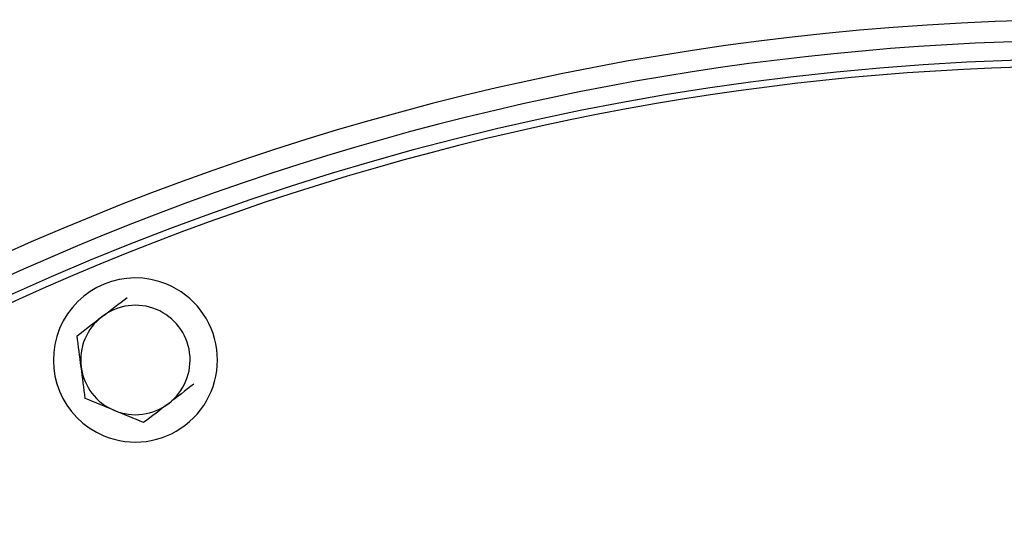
# Model space of a CAD drawing. Header units: inches. Extents: x 0 to 29700, y -16 to 21000.
# Tile 226 of 256: x 14622 to 14892, y 9170 to 9313. Entities that reach past the tile are written whole.
import ezdxf

# ---------------------------------------------------------------- set-up
doc = ezdxf.new("R2010")
doc.units = ezdxf.units.IN
doc.layers.add('254', color=7, linetype='Continuous', true_color=0xffffff)

msp = doc.modelspace()

# ---------------------------------------------------------------- linework, layer by layer
at = {"layer": '254', "color": 2, "linetype": 'Continuous', "lineweight": 25}
for centre, radius, start, end in [((14917.61759481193, 8581.74918494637), 730.77350269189, 90, 270), ((14917.61759481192, 8581.749184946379), 725, 33.10453125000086, 270), ((14917.61759481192, 8581.749184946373), 720, 90, 270.0000000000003), ((14917.61759481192, 8581.749184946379), 718, 32.66437499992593, 270), ((14653.56602647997, 9219.226062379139), 22.5000000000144, 67.44828084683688, 247.4482808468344), ((14653.56602648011, 9219.226062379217), 22.4999999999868, 247.4482808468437, 67.4482808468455), ((14653.56602648, 9219.226062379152), 15.0000000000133, 67.44828084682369, 127.4482808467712), ((14653.56602648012, 9219.226062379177), 14.999999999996, 7.44828084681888, 67.44828084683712), ((14653.56602648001, 9219.226062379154), 15.0000000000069, 127.4482808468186, 187.4482808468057), ((14653.56602648, 9219.226062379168), 15.00000000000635, 307.4482808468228, 7.448280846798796), ((14653.56602648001, 9219.226062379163), 14.9999999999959, 187.4482808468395, 247.4482808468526), ((14653.56602648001, 9219.226062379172), 15.0000000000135, 247.4482808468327, 307.4482808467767)]:
    msp.add_arc(centre, radius, start, end, dxfattribs=at)
for points in [[(14644.44535080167, 9231.13460028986), (14646.77931779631, 9232.922171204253), (14649.0769159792, 9234.681887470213), (14651.32074837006, 9236.400424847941)], [(14637.56995323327, 9225.868775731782), (14639.81940339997, 9227.591615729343), (14642.10262343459, 9229.340319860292), (14644.44535080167, 9231.13460028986)], [(14638.69259228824, 9217.281594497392), (14638.31149396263, 9220.196654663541), (14637.9363340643, 9223.066291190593), (14637.56995323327, 9225.868775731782)], [(14639.81523134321, 9208.694413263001), (14639.44793322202, 9211.503914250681), (14639.07512103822, 9214.355592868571), (14638.69259228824, 9217.281594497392)], [(14669.56209972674, 9212.583349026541), (14667.31264956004, 9210.860509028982), (14665.02942952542, 9209.111804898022), (14662.68670215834, 9207.317524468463)], [(14647.81326796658, 9205.373056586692), (14645.10365135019, 9206.498283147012), (14642.4028122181, 9207.61986466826), (14639.81523134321, 9208.694413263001)], [(14655.81130458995, 9202.051699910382), (14653.20563571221, 9203.133759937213), (14650.52068088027, 9204.24874516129), (14647.81326796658, 9205.373056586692)], [(14662.68670215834, 9207.317524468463), (14660.3527351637, 9205.52995355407), (14658.05513698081, 9203.770237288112), (14655.81130458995, 9202.051699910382)]]:
    msp.add_open_spline(points, degree=3, dxfattribs=at)

doc.saveas('drawing.dxf')
